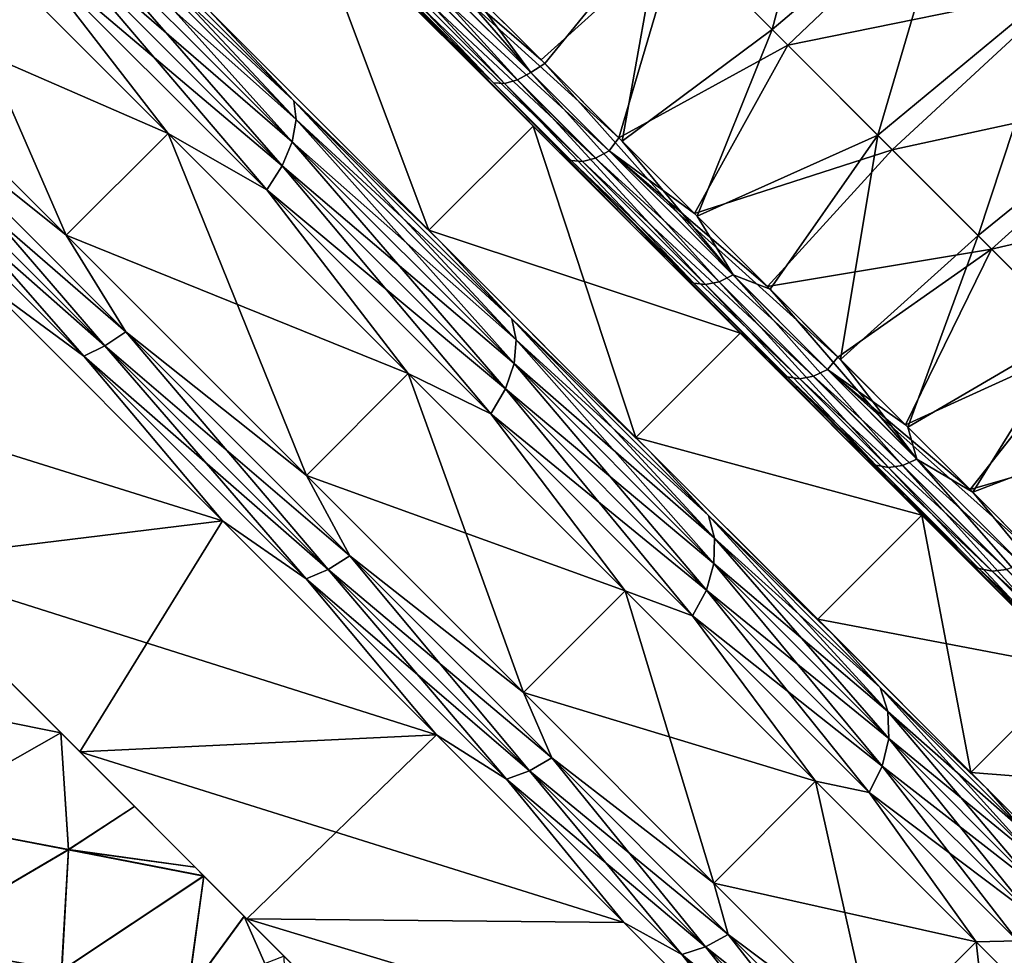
# Model space of a CAD drawing. Header units: metres. Extents: x -42 to 163, y -93 to 90.
# Tile 160 of 232: x 64 to 69.52, y 29.35 to 34.59. Entities that reach past the tile are written whole.
import ezdxf

# ---------------------------------------------------------------- set-up
doc = ezdxf.new("R2010")
doc.units = ezdxf.units.M
doc.layers.add('solid_500770_SW0001', color=7, linetype='CONTINUOUS')

msp = doc.modelspace()

# ---------------------------------------------------------------- linework, layer by layer
at = {"layer": 'solid_500770_SW0001'}
for points in [[(68.614403, 36.029613, 15.146747), (67.602768, 35.156364, 15.11035), (68.220688, 34.538479, 14.504115)], [(69.242043, 35.401936, 14.529377), (68.614403, 36.029613, 15.146747), (68.220688, 34.538479, 14.504115)], [(65.645744, 35.519493, 15.997984), (65.573669, 35.475311, 15.9596), (66.792267, 34.256687, 14.948969)], [(66.867271, 34.297932, 14.984926), (66.041527, 35.252556, 15.766614), (65.645744, 35.519493, 15.997984)], [(66.867271, 34.297932, 14.984926), (65.645744, 35.519493, 15.997984), (66.792267, 34.256687, 14.948969)], [(64.213707, 35.464191, -15.401724), (65.064232, 34.644993, -14.594728), (65.538261, 34.139641, -14.371924)], [(65.538261, 34.139641, 14.371924), (65.064232, 34.644993, 14.594728), (64.213707, 35.464191, 15.401724)], [(64.213707, 35.464191, 15.401724), (64.214973, 35.370975, 15.543705), (65.551735, 34.03421, 14.504412)], [(65.538261, 34.139641, 14.371924), (64.213707, 35.464191, 15.401724), (65.551735, 34.03421, 14.504412)], [(64.213707, 35.464191, -15.401724), (65.538261, 34.139641, -14.371924), (64.214973, 35.370975, -15.543705)], [(65.506447, 35.450832, 15.90079), (65.450233, 35.448292, 15.826936), (66.658722, 34.239799, 14.824701)], [(66.181816, 34.696121, 15.135969), (66.658722, 34.239799, 14.824701), (65.450233, 35.448292, 15.826936)], [(65.573669, 35.475311, 15.9596), (65.506447, 35.450832, 15.90079), (66.720566, 34.236702, 14.893881)], [(66.720566, 34.236702, 14.893881), (65.506447, 35.450832, 15.90079), (66.658722, 34.239799, 14.824701)], [(66.792267, 34.256687, 14.948969), (65.573669, 35.475311, 15.9596), (66.720566, 34.236702, 14.893881)], [(63.381405, 35.408577, 16.171125), (62.81081, 34.837982, 16.171125), (64.262817, 33.385975, 15.158476)], [(63.381405, 35.408577, -16.171125), (64.833412, 33.95657, -15.158476), (62.81081, 34.837982, -16.171125)], [(64.833412, 33.95657, 15.158476), (63.381405, 35.408577, 16.171125), (64.262817, 33.385975, 15.158476)], [(64.026672, 35.000298, 15.81776), (63.381405, 35.408577, 16.171125), (64.833412, 33.95657, 15.158476)], [(64.026672, 35.000298, -15.81776), (64.833412, 33.95657, -15.158476), (63.381405, 35.408577, -16.171125)], [(69.242043, 35.401936, 14.529377), (68.220688, 34.538479, 14.504115), (68.81234, 33.946884, 13.848582)], [(69.843369, 34.800541, 13.862885), (69.242043, 35.401936, 14.529377), (68.81234, 33.946884, 13.848582)], [(64.214973, 35.370975, 15.543705), (64.182381, 35.257263, 15.665597), (65.529625, 33.910019, 14.618154)], [(64.214973, 35.370975, -15.543705), (65.551735, 34.03421, -14.504412), (64.182381, 35.257263, -15.665597)], [(65.551735, 34.03421, 14.504412), (64.214973, 35.370975, 15.543705), (65.529625, 33.910019, 14.618154)], [(65.538261, 34.139641, -14.371924), (65.551735, 34.03421, -14.504412), (64.214973, 35.370975, -15.543705)], [(69.273994, 35.370026, -14.495615), (68.308006, 34.451187, -14.411943), (67.694641, 35.064518, -15.02434)], [(69.273994, 35.370026, -14.495615), (69.872604, 34.771347, -13.828878), (68.308006, 34.451187, -14.411943)], [(65.010643, 34.698578, 14.467003), (66.295334, 33.413891, 13.253073), (65.595078, 35.282864, 14.46695)], [(65.010643, 34.698578, -14.467003), (65.595078, 35.282864, -14.46695), (66.295334, 33.413891, -13.253073)], [(66.87973, 33.998207, -13.253027), (65.595078, 35.282864, -14.46695), (65.71286, 35.165077, -15.518497)], [(65.595078, 35.282864, 14.46695), (66.87973, 33.998207, 13.253027), (66.181816, 34.696121, 15.135969)], [(66.295334, 33.413891, 13.253073), (66.87973, 33.998207, 13.253027), (65.595078, 35.282864, 14.46695)], [(66.295334, 33.413891, -13.253073), (65.595078, 35.282864, -14.46695), (66.87973, 33.998207, -13.253027)], [(64.182381, 35.257263, 15.665597), (64.118149, 35.130825, 15.759075), (65.473434, 33.775543, 14.705382)], [(64.182381, 35.257263, -15.665597), (65.529625, 33.910019, -14.618154), (64.118149, 35.130825, -15.759075)], [(65.529625, 33.910019, 14.618154), (64.182381, 35.257263, 15.665597), (65.473434, 33.775543, 14.705382)], [(65.551735, 34.03421, -14.504412), (65.529625, 33.910019, -14.618154), (64.182381, 35.257263, -15.665597)], [(66.867271, 34.297932, 14.984926), (66.499687, 34.794388, 15.392001), (66.041527, 35.252556, 15.766614)], [(65.963005, 35.202309, -15.759431), (67.306839, 33.858292, -14.552487), (65.890182, 35.158848, -15.721607)], [(65.963005, 35.202309, -15.759431), (66.477509, 34.81657, -15.410723), (66.925125, 34.368866, -15.010075)], [(65.963005, 35.202309, -15.759431), (66.925125, 34.368866, -15.010075), (67.361519, 33.932289, -14.582675)], [(65.963005, 35.202309, -15.759431), (67.361519, 33.932289, -14.582675), (67.306839, 33.858292, -14.552487)], [(64.118149, 35.130825, 15.759075), (64.026672, 35.000298, 15.81776), (65.387001, 33.639965, 14.760142)], [(64.118149, 35.130825, -15.759075), (65.473434, 33.775543, -14.705382), (64.026672, 35.000298, -15.81776)], [(65.473434, 33.775543, 14.705382), (64.118149, 35.130825, 15.759075), (65.387001, 33.639965, 14.760142)], [(65.529625, 33.910019, -14.618154), (65.473434, 33.775543, -14.705382), (64.118149, 35.130825, -15.759075)], [(67.032463, 33.845474, -14.336332), (65.71286, 35.165077, -15.518497), (65.764175, 35.134388, -15.590927)], [(66.87973, 33.998207, -13.253027), (65.71286, 35.165077, -15.518497), (67.032463, 33.845474, -14.336332)], [(65.8218, 35.135498, -15.66365), (67.157555, 33.79969, -14.463996), (65.764175, 35.134388, -15.590927)], [(67.032463, 33.845474, -14.336332), (65.764175, 35.134388, -15.590927), (67.093796, 33.804768, -14.396865)], [(67.157555, 33.79969, -14.463996), (67.093796, 33.804768, -14.396865), (65.764175, 35.134388, -15.590927)], [(65.890182, 35.158848, -15.721607), (67.230827, 33.818089, -14.51753), (65.8218, 35.135498, -15.66365)], [(67.230827, 33.818089, -14.51753), (67.157555, 33.79969, -14.463996), (65.8218, 35.135498, -15.66365)], [(67.306839, 33.858292, -14.552487), (67.230827, 33.818089, -14.51753), (65.890182, 35.158848, -15.721607)], [(67.602768, 35.156364, 15.11035), (66.499687, 34.794388, 15.392001), (66.945808, 34.348171, 14.991261)], [(67.602768, 35.156364, 15.11035), (66.945808, 34.348171, 14.991261), (67.379692, 33.914108, 14.564481)], [(68.220688, 34.538479, 14.504115), (67.602768, 35.156364, 15.11035), (67.379692, 33.914108, 14.564481)], [(67.694641, 35.064518, -15.02434), (66.925125, 34.368866, -15.010075), (66.477509, 34.81657, -15.410723)], [(67.694641, 35.064518, -15.02434), (67.361519, 33.932289, -14.582675), (66.925125, 34.368866, -15.010075)], [(67.694641, 35.064518, -15.02434), (68.308006, 34.451187, -14.411943), (67.361519, 33.932289, -14.582675)], [(65.387001, 33.639965, 14.760142), (64.026672, 35.000298, 15.81776), (64.833412, 33.95657, 15.158476)], [(64.026672, 35.000298, -15.81776), (65.387001, 33.639965, -14.760142), (64.833412, 33.95657, -15.158476)], [(65.473434, 33.775543, -14.705382), (65.387001, 33.639965, -14.760142), (64.026672, 35.000298, -15.81776)], [(63.235477, 34.205959, 15.822482), (64.262817, 33.385975, 15.158476), (62.81081, 34.837982, 16.171125)], [(64.833412, 33.95657, -15.158476), (64.262817, 33.385975, -15.158476), (62.81081, 34.837982, -16.171125)], [(63.235477, 34.205959, -15.822482), (62.81081, 34.837982, -16.171125), (64.262817, 33.385975, -15.158476)], [(66.867271, 34.297932, 14.984926), (66.945808, 34.348171, 14.991261), (66.499687, 34.794388, 15.392001)], [(69.843369, 34.800541, 13.862885), (68.81234, 33.946884, 13.848582), (69.375557, 33.383755, 13.146783)], [(70.416222, 34.227592, 13.150278), (69.843369, 34.800541, 13.862885), (69.375557, 33.383755, 13.146783)], [(69.872604, 34.771347, -13.828878), (68.894386, 33.864864, -13.751788), (68.308006, 34.451187, -14.411943)], [(69.872604, 34.771347, -13.828878), (70.442055, 34.201797, -13.116883), (68.894386, 33.864864, -13.751788)], [(66.360512, 33.348709, 13.369524), (66.295334, 33.413891, 13.253073), (65.010643, 34.698578, 14.467003)], [(65.064232, 34.644993, 14.594728), (66.360512, 33.348709, 13.369524), (65.010643, 34.698578, 14.467003)], [(65.010643, 34.698578, -14.467003), (66.360512, 33.348709, -13.369524), (65.064232, 34.644993, -14.594728)], [(65.010643, 34.698578, -14.467003), (66.295334, 33.413891, -13.253073), (66.360512, 33.348709, -13.369524)], [(66.181816, 34.696121, 15.135969), (67.463966, 33.413975, 13.875025), (66.658722, 34.239799, 14.824701)], [(66.87973, 33.998207, 13.253027), (67.463966, 33.413975, 13.875025), (66.181816, 34.696121, 15.135969)], [(65.538261, 34.139641, -14.371924), (65.064232, 34.644993, -14.594728), (66.360512, 33.348709, -13.369524)], [(65.538261, 34.139641, 14.371924), (66.360512, 33.348709, 13.369524), (65.064232, 34.644993, 14.594728)], [(64.338387, 30.490959, -10.852366), (61.44104, 33.388309, -11.048751), (60.293217, 34.536133, -11.889894)], [(63.271107, 31.558243, -12.176023), (64.338387, 30.490959, -10.852366), (60.293217, 34.536133, -11.889894)], [(68.220688, 34.538479, 14.504115), (67.379692, 33.914108, 14.564481), (67.800957, 33.492584, 14.112205)], [(68.81234, 33.946884, 13.848582), (68.220688, 34.538479, 14.504115), (67.800957, 33.492584, 14.112205)], [(68.308006, 34.451187, -14.411943), (67.785194, 33.508343, -14.129847), (67.361519, 33.932289, -14.582675)], [(68.308006, 34.451187, -14.411943), (68.894386, 33.864864, -13.751788), (67.785194, 33.508343, -14.129847)], [(68.001251, 33.163429, 13.786369), (66.945808, 34.348171, 14.991261), (66.867271, 34.297932, 14.984926)], [(68.001251, 33.163429, 13.786369), (67.379692, 33.914108, 14.564481), (66.945808, 34.348171, 14.991261)], [(66.867271, 34.297932, 14.984926), (66.792267, 34.256687, 14.948969), (67.923607, 33.125019, 13.753245)], [(68.001251, 33.163429, 13.786369), (66.867271, 34.297932, 14.984926), (67.923607, 33.125019, 13.753245)], [(67.463966, 33.413975, 13.875025), (67.780846, 33.117634, 13.638962), (66.658722, 34.239799, 14.824701)], [(66.720566, 34.236702, 14.893881), (66.658722, 34.239799, 14.824701), (67.780846, 33.117634, 13.638962)], [(66.792267, 34.256687, 14.948969), (66.720566, 34.236702, 14.893881), (67.847832, 33.109276, 13.702567)], [(67.847832, 33.109276, 13.702567), (66.720566, 34.236702, 14.893881), (67.780846, 33.117634, 13.638962)], [(67.923607, 33.125019, 13.753245), (66.792267, 34.256687, 14.948969), (67.847832, 33.109276, 13.702567)], [(63.235477, 34.205959, 15.822482), (63.122158, 34.122421, 15.777728), (64.47905, 32.765533, 14.722788)], [(63.235477, 34.205959, -15.822482), (64.596214, 32.845222, -14.764548), (63.122158, 34.122421, -15.777728)], [(64.596214, 32.845222, 14.764548), (64.262817, 33.385975, 15.158476), (63.235477, 34.205959, 15.822482)], [(63.235477, 34.205959, -15.822482), (64.262817, 33.385975, -15.158476), (64.596214, 32.845222, -14.764548)], [(64.596214, 32.845222, 14.764548), (63.235477, 34.205959, 15.822482), (64.47905, 32.765533, 14.722788)], [(70.442055, 34.201797, -13.116883), (69.451454, 33.307892, -13.046482), (68.894386, 33.864864, -13.751788)], [(70.416222, 34.227592, 13.150278), (69.375557, 33.383755, 13.146783), (69.908157, 32.851269, 12.401749)], [(70.442055, 34.201797, -13.116883), (70.980354, 33.663372, -12.36237), (69.451454, 33.307892, -13.046482)], [(63.122158, 34.122421, 15.777728), (63.010201, 34.058403, 15.705692), (64.360893, 32.70771, 14.655568)], [(63.122158, 34.122421, -15.777728), (64.47905, 32.765533, -14.722788), (63.010201, 34.058403, -15.705692)], [(64.47905, 32.765533, 14.722788), (63.122158, 34.122421, 15.777728), (64.360893, 32.70771, 14.655568)], [(64.596214, 32.845222, -14.764548), (64.47905, 32.765533, -14.722788), (63.122158, 34.122421, -15.777728)], [(65.538261, 34.139641, -14.371924), (66.360512, 33.348709, -13.369524), (66.761101, 32.916798, -13.11547)], [(66.761101, 32.916798, 13.11547), (66.360512, 33.348709, 13.369524), (65.538261, 34.139641, 14.371924)], [(65.538261, 34.139641, 14.371924), (65.551735, 34.03421, 14.504412), (66.785851, 32.800095, 13.236375)], [(66.761101, 32.916798, 13.11547), (65.538261, 34.139641, 14.371924), (66.785851, 32.800095, 13.236375)], [(65.538261, 34.139641, -14.371924), (66.761101, 32.916798, -13.11547), (65.551735, 34.03421, -14.504412)], [(64.360893, 32.70771, 14.655568), (63.010201, 34.058403, 15.705692), (63.811123, 33.111855, 14.940989)], [(63.010201, 34.058403, -15.705692), (64.360893, 32.70771, -14.655568), (63.811123, 33.111855, -14.940989)], [(64.47905, 32.765533, -14.722788), (64.360893, 32.70771, -14.655568), (63.010201, 34.058403, -15.705692)], [(65.551735, 34.03421, 14.504412), (65.529625, 33.910019, 14.618154), (66.773415, 32.666225, 13.340173)], [(65.551735, 34.03421, -14.504412), (66.785851, 32.800095, -13.236375), (65.529625, 33.910019, -14.618154)], [(66.785851, 32.800095, 13.236375), (65.551735, 34.03421, 14.504412), (66.773415, 32.666225, 13.340173)], [(66.761101, 32.916798, -13.11547), (66.785851, 32.800095, -13.236375), (65.551735, 34.03421, -14.504412)], [(64.833412, 33.95657, 15.158476), (64.262817, 33.385975, 15.158476), (65.60894, 32.039852, 13.88646)], [(64.833412, 33.95657, -15.158476), (66.179535, 32.610447, -13.88646), (64.262817, 33.385975, -15.158476)], [(66.179535, 32.610447, 13.88646), (64.833412, 33.95657, 15.158476), (65.60894, 32.039852, 13.88646)], [(65.387001, 33.639965, 14.760142), (64.833412, 33.95657, 15.158476), (66.179535, 32.610447, 13.88646)], [(65.387001, 33.639965, -14.760142), (66.179535, 32.610447, -13.88646), (64.833412, 33.95657, -15.158476)], [(66.295334, 33.413891, 13.253073), (67.457108, 32.25211, 11.812219), (66.87973, 33.998207, 13.253027)], [(66.295334, 33.413891, -13.253073), (66.87973, 33.998207, -13.253027), (68.04142, 32.836521, -11.812291)], [(68.04142, 32.836521, -11.812291), (66.87973, 33.998207, -13.253027), (67.032463, 33.845474, -14.336332)], [(66.87973, 33.998207, 13.253027), (68.04142, 32.836521, 11.812291), (67.463966, 33.413975, 13.875025)], [(67.457108, 32.25211, 11.812219), (68.04142, 32.836521, 11.812291), (66.87973, 33.998207, 13.253027)], [(65.529625, 33.910019, 14.618154), (65.473434, 33.775543, 14.705382), (66.724648, 32.524326, 13.419776)], [(65.529625, 33.910019, -14.618154), (66.773415, 32.666225, -13.340173), (65.473434, 33.775543, -14.705382)], [(66.773415, 32.666225, 13.340173), (65.529625, 33.910019, 14.618154), (66.724648, 32.524326, 13.419776)], [(66.785851, 32.800095, -13.236375), (66.773415, 32.666225, -13.340173), (65.529625, 33.910019, -14.618154)], [(67.306839, 33.858292, -14.552487), (67.361519, 33.932289, -14.582675), (67.785194, 33.508343, -14.129847)], [(68.001251, 33.163429, 13.786369), (67.800957, 33.492584, 14.112205), (67.379692, 33.914108, 14.564481)], [(68.81234, 33.946884, 13.848582), (67.800957, 33.492584, 14.112205), (68.208977, 33.084213, 13.635177)], [(68.81234, 33.946884, 13.848582), (68.208977, 33.084213, 13.635177), (68.603111, 32.689632, 13.134089)], [(69.375557, 33.383755, 13.146783), (68.81234, 33.946884, 13.848582), (68.603111, 32.689632, 13.134089)], [(68.237167, 32.64077, -12.933311), (67.032463, 33.845474, -14.336332), (67.093796, 33.804768, -14.396865)], [(68.04142, 32.836521, -11.812291), (67.032463, 33.845474, -14.336332), (68.237167, 32.64077, -12.933311)], [(67.306839, 33.858292, -14.552487), (68.531464, 32.632881, -13.121459), (67.230827, 33.818089, -14.51753)], [(67.306839, 33.858292, -14.552487), (67.785194, 33.508343, -14.129847), (68.194733, 33.098442, -13.653021)], [(67.306839, 33.858292, -14.552487), (68.194733, 33.098442, -13.653021), (68.589371, 32.703373, -13.153003)], [(67.306839, 33.858292, -14.552487), (68.589371, 32.703373, -13.153003), (68.531464, 32.632881, -13.121459)], [(68.894386, 33.864864, -13.751788), (68.194733, 33.098442, -13.653021), (67.785194, 33.508343, -14.129847)], [(68.894386, 33.864864, -13.751788), (69.451454, 33.307892, -13.046482), (68.194733, 33.098442, -13.653021)], [(68.237167, 32.64077, -12.933311), (67.093796, 33.804768, -14.396865), (68.305763, 32.592747, -12.981128)], [(68.375008, 32.581997, -13.04159), (68.305763, 32.592747, -12.981128), (67.093796, 33.804768, -14.396865)], [(67.157555, 33.79969, -14.463996), (68.375008, 32.581997, -13.04159), (67.093796, 33.804768, -14.396865)], [(67.230827, 33.818089, -14.51753), (68.452629, 32.595787, -13.089866), (67.157555, 33.79969, -14.463996)], [(68.452629, 32.595787, -13.089866), (68.375008, 32.581997, -13.04159), (67.157555, 33.79969, -14.463996)], [(68.531464, 32.632881, -13.121459), (68.452629, 32.595787, -13.089866), (67.230827, 33.818089, -14.51753)], [(65.473434, 33.775543, 14.705382), (65.387001, 33.639965, 14.760142), (66.642876, 32.38409, 13.469748)], [(65.473434, 33.775543, -14.705382), (66.724648, 32.524326, -13.419776), (65.387001, 33.639965, -14.760142)], [(66.724648, 32.524326, 13.419776), (65.473434, 33.775543, 14.705382), (66.642876, 32.38409, 13.469748)], [(66.773415, 32.666225, -13.340173), (66.724648, 32.524326, -13.419776), (65.473434, 33.775543, -14.705382)], [(66.642876, 32.38409, 13.469748), (65.387001, 33.639965, 14.760142), (66.179535, 32.610447, 13.88646)], [(65.387001, 33.639965, -14.760142), (66.642876, 32.38409, -13.469748), (66.179535, 32.610447, -13.88646)], [(66.724648, 32.524326, -13.419776), (66.642876, 32.38409, -13.469748), (65.387001, 33.639965, -14.760142)], [(70.980354, 33.663372, -12.36237), (69.977203, 32.782261, -12.2988), (69.451454, 33.307892, -13.046482)], [(68.001251, 33.163429, 13.786369), (68.208977, 33.084213, 13.635177), (67.800957, 33.492584, 14.112205)], [(66.295334, 33.413891, -13.253073), (68.04142, 32.836521, -11.812291), (67.457108, 32.25211, -11.812219)], [(67.532654, 32.176571, 11.915398), (67.457108, 32.25211, 11.812219), (66.295334, 33.413891, 13.253073)], [(66.360512, 33.348709, 13.369524), (67.532654, 32.176571, 11.915398), (66.295334, 33.413891, 13.253073)], [(66.295334, 33.413891, -13.253073), (67.532654, 32.176571, -11.915398), (66.360512, 33.348709, -13.369524)], [(66.295334, 33.413891, -13.253073), (67.457108, 32.25211, -11.812219), (67.532654, 32.176571, -11.915398)], [(67.463966, 33.413975, 13.875025), (68.625671, 32.252266, 12.397794), (67.780846, 33.117634, 13.638962)], [(68.04142, 32.836521, 11.812291), (68.625671, 32.252266, 12.397794), (67.463966, 33.413975, 13.875025)], [(64.338387, 30.490959, 10.852366), (61.440926, 33.388424, 11.048852), (62.493568, 32.335777, 9.987507)], [(63.271107, 31.558243, 12.176023), (61.440926, 33.388424, 11.048852), (64.338387, 30.490959, 10.852366)], [(64.338387, 30.490959, -10.852366), (62.493675, 32.335674, -9.987383), (61.44104, 33.388309, -11.048751)], [(64.596214, 32.845222, 14.764548), (65.60894, 32.039852, 13.88646), (64.262817, 33.385975, 15.158476)], [(66.179535, 32.610447, -13.88646), (65.60894, 32.039852, -13.88646), (64.262817, 33.385975, -15.158476)], [(64.596214, 32.845222, -14.764548), (64.262817, 33.385975, -15.158476), (65.60894, 32.039852, -13.88646)], [(66.761101, 32.916798, -13.11547), (66.360512, 33.348709, -13.369524), (67.532654, 32.176571, -11.915398)], [(66.761101, 32.916798, 13.11547), (67.532654, 32.176571, 11.915398), (66.360512, 33.348709, 13.369524)], [(69.375557, 33.383755, 13.146783), (68.603111, 32.689632, 13.134089), (68.9823, 32.309917, 12.610151)], [(69.908157, 32.851269, 12.401749), (69.375557, 33.383755, 13.146783), (68.9823, 32.309917, 12.610151)], [(69.451454, 33.307892, -13.046482), (68.589371, 32.703373, -13.153003), (68.194733, 33.098442, -13.653021)], [(69.451454, 33.307892, -13.046482), (68.968422, 32.323807, -12.630576), (68.589371, 32.703373, -13.153003)], [(69.451454, 33.307892, -13.046482), (69.977203, 32.782261, -12.2988), (68.968422, 32.323807, -12.630576)], [(68.001251, 33.163429, 13.786369), (67.923607, 33.125019, 13.753245), (68.952217, 32.095776, 12.38971)], [(69.032211, 32.131481, 12.419619), (68.208977, 33.084213, 13.635177), (68.001251, 33.163429, 13.786369)], [(69.032211, 32.131481, 12.419619), (68.001251, 33.163429, 13.786369), (68.952217, 32.095776, 12.38971)], [(63.811123, 33.111855, -14.940989), (65.137932, 31.785046, -13.687224), (62.090904, 32.738445, -13.291253)], [(65.137932, 31.785046, 13.687224), (63.811123, 33.111855, 14.940989), (63.271107, 31.558243, 12.176023)], [(64.360893, 32.70771, 14.655568), (63.811123, 33.111855, 14.940989), (65.137932, 31.785046, 13.687224)], [(64.360893, 32.70771, -14.655568), (65.137932, 31.785046, -13.687224), (63.811123, 33.111855, -14.940989)], [(68.625671, 32.252266, 12.397794), (68.80127, 32.097122, 12.286845), (67.780846, 33.117634, 13.638962)], [(67.847832, 33.109276, 13.702567), (67.780846, 33.117634, 13.638962), (68.80127, 32.097122, 12.286845)], [(67.923607, 33.125019, 13.753245), (67.847832, 33.109276, 13.702567), (68.872833, 32.083961, 12.344069)], [(68.872833, 32.083961, 12.344069), (67.847832, 33.109276, 13.702567), (68.80127, 32.097122, 12.286845)], [(68.952217, 32.095776, 12.38971), (67.923607, 33.125019, 13.753245), (68.872833, 32.083961, 12.344069)], [(69.032211, 32.131481, 12.419619), (68.603111, 32.689632, 13.134089), (68.208977, 33.084213, 13.635177)], [(66.761101, 32.916798, -13.11547), (67.532654, 32.176571, -11.915398), (67.862953, 31.814951, -11.652178)], [(67.862953, 31.814951, 11.652178), (67.532654, 32.176571, 11.915398), (66.761101, 32.916798, 13.11547)], [(66.761101, 32.916798, 13.11547), (66.785851, 32.800095, 13.236375), (67.897858, 31.688091, 11.759593)], [(67.862953, 31.814951, 11.652178), (66.761101, 32.916798, 13.11547), (67.897858, 31.688091, 11.759593)], [(66.761101, 32.916798, -13.11547), (67.862953, 31.814951, -11.652178), (66.785851, 32.800095, -13.236375)], [(69.908157, 32.851269, 12.401749), (68.9823, 32.309917, 12.610151), (69.345543, 31.946056, 12.064533)], [(70.40802, 32.351559, 11.616529), (69.908157, 32.851269, 12.401749), (69.345543, 31.946056, 12.064533)], [(64.596214, 32.845222, 14.764548), (64.47905, 32.765533, 14.722788), (65.731743, 31.512836, 13.43566)], [(64.596214, 32.845222, -14.764548), (65.852463, 31.588972, -13.47377), (64.47905, 32.765533, -14.722788)], [(65.852463, 31.588972, 13.47377), (65.60894, 32.039852, 13.88646), (64.596214, 32.845222, 14.764548)], [(64.596214, 32.845222, -14.764548), (65.60894, 32.039852, -13.88646), (65.852463, 31.588972, -13.47377)], [(65.852463, 31.588972, 13.47377), (64.596214, 32.845222, 14.764548), (65.731743, 31.512836, 13.43566)], [(66.785851, 32.800095, 13.236375), (66.773415, 32.666225, 13.340173), (67.894142, 31.5455, 11.85181)], [(66.785851, 32.800095, -13.236375), (67.897858, 31.688091, -11.759593), (66.773415, 32.666225, -13.340173)], [(67.897858, 31.688091, 11.759593), (66.785851, 32.800095, 13.236375), (67.894142, 31.5455, 11.85181)], [(67.862953, 31.814951, -11.652178), (67.897858, 31.688091, -11.759593), (66.785851, 32.800095, -13.236375)], [(67.457108, 32.25211, 11.812219), (69.060272, 31.817665, 10.169279), (68.04142, 32.836521, 11.812291)], [(67.457108, 32.25211, -11.812219), (68.04142, 32.836521, -11.812291), (69.060272, 31.817665, -10.169279)], [(69.060272, 31.817665, -10.169279), (68.04142, 32.836521, -11.812291), (68.237167, 32.64077, -12.933311)], [(68.04142, 32.836521, 11.812291), (69.060272, 31.817665, 10.169279), (68.625671, 32.252266, 12.397794)], [(64.47905, 32.765533, 14.722788), (64.360893, 32.70771, 14.655568), (65.607872, 31.460733, 13.374317)], [(64.47905, 32.765533, -14.722788), (65.731743, 31.512836, -13.43566), (64.360893, 32.70771, -14.655568)], [(65.731743, 31.512836, 13.43566), (64.47905, 32.765533, 14.722788), (65.607872, 31.460733, 13.374317)], [(65.852463, 31.588972, -13.47377), (65.731743, 31.512836, -13.43566), (64.47905, 32.765533, -14.722788)], [(69.977203, 32.782261, -12.2988), (69.331619, 31.960012, -12.086346), (68.968422, 32.323807, -12.630576)], [(69.977203, 32.782261, -12.2988), (70.470299, 32.28931, -11.511815), (69.331619, 31.960012, -12.086346)], [(65.137932, 31.785046, -13.687224), (63.271107, 31.558243, -12.176023), (62.090904, 32.738445, -13.291253)], [(65.607872, 31.460733, 13.374317), (64.360893, 32.70771, 14.655568), (65.137932, 31.785046, 13.687224)], [(64.360893, 32.70771, -14.655568), (65.607872, 31.460733, -13.374317), (65.137932, 31.785046, -13.687224)], [(65.731743, 31.512836, -13.43566), (65.607872, 31.460733, -13.374317), (64.360893, 32.70771, -14.655568)], [(68.531464, 32.632881, -13.121459), (68.589371, 32.703373, -13.153003), (68.968422, 32.323807, -12.630576)], [(69.032211, 32.131481, 12.419619), (68.9823, 32.309917, 12.610151), (68.603111, 32.689632, 13.134089)], [(66.773415, 32.666225, 13.340173), (66.724648, 32.524326, 13.419776), (67.852066, 31.396915, 11.922532)], [(66.773415, 32.666225, -13.340173), (67.894142, 31.5455, -11.85181), (66.724648, 32.524326, -13.419776)], [(67.894142, 31.5455, 11.85181), (66.773415, 32.666225, 13.340173), (67.852066, 31.396915, 11.922532)], [(67.897858, 31.688091, -11.759593), (67.894142, 31.5455, -11.85181), (66.773415, 32.666225, -13.340173)], [(69.308006, 31.569931, -11.331347), (68.237167, 32.64077, -12.933311), (68.305763, 32.592747, -12.981128)], [(69.060272, 31.817665, -10.169279), (68.237167, 32.64077, -12.933311), (69.308006, 31.569931, -11.331347)], [(68.531464, 32.632881, -13.121459), (69.616905, 31.546089, -11.491124), (68.452629, 32.595787, -13.089866)], [(68.531464, 32.632881, -13.121459), (68.968422, 32.323807, -12.630576), (69.331619, 31.960012, -12.086346)], [(68.531464, 32.632881, -13.121459), (69.331619, 31.960012, -12.086346), (69.678459, 31.612482, -11.521238)], [(68.531464, 32.632881, -13.121459), (69.678459, 31.612482, -11.521238), (69.616905, 31.546089, -11.491124)], [(66.179535, 32.610447, 13.88646), (65.60894, 32.039852, 13.88646), (66.826149, 30.822645, 12.376843)], [(66.179535, 32.610447, -13.88646), (67.396744, 31.393242, -12.376843), (65.60894, 32.039852, -13.88646)], [(67.396744, 31.393242, 12.376843), (66.179535, 32.610447, 13.88646), (66.826149, 30.822645, 12.376843)], [(66.642876, 32.38409, 13.469748), (66.179535, 32.610447, 13.88646), (67.396744, 31.393242, 12.376843)], [(66.642876, 32.38409, -13.469748), (67.396744, 31.393242, -12.376843), (66.179535, 32.610447, -13.88646)], [(69.308006, 31.569931, -11.331347), (68.305763, 32.592747, -12.981128), (69.380295, 31.518112, -11.368226)], [(69.454269, 31.502316, -11.421074), (69.380295, 31.518112, -11.368226), (68.305763, 32.592747, -12.981128)], [(68.375008, 32.581997, -13.04159), (69.454269, 31.502316, -11.421074), (68.305763, 32.592747, -12.981128)], [(68.452629, 32.595787, -13.089866), (69.535645, 31.511917, -11.463353), (68.375008, 32.581997, -13.04159)], [(69.535645, 31.511917, -11.463353), (69.454269, 31.502316, -11.421074), (68.375008, 32.581997, -13.04159)], [(69.616905, 31.546089, -11.491124), (69.535645, 31.511917, -11.463353), (68.452629, 32.595787, -13.089866)], [(66.724648, 32.524326, 13.419776), (66.642876, 32.38409, 13.469748), (67.77449, 31.25248, 11.966929)], [(66.724648, 32.524326, -13.419776), (67.852066, 31.396915, -11.922532), (66.642876, 32.38409, -13.469748)], [(67.852066, 31.396915, 11.922532), (66.724648, 32.524326, 13.419776), (67.77449, 31.25248, 11.966929)], [(67.894142, 31.5455, -11.85181), (67.852066, 31.396915, -11.922532), (66.724648, 32.524326, -13.419776)], [(67.77449, 31.25248, 11.966929), (66.642876, 32.38409, 13.469748), (67.396744, 31.393242, 12.376843)], [(66.642876, 32.38409, -13.469748), (67.77449, 31.25248, -11.966929), (67.396744, 31.393242, -12.376843)], [(67.852066, 31.396915, -11.922532), (67.77449, 31.25248, -11.966929), (66.642876, 32.38409, -13.469748)], [(65.274437, 29.554913, 9.342899), (62.493568, 32.335777, 9.987507), (63.430058, 31.39929, 8.72706)], [(64.338387, 30.490959, 10.852366), (62.493568, 32.335777, 9.987507), (65.274437, 29.554913, 9.342899)], [(65.274437, 29.554913, -9.342899), (63.430153, 31.399197, -8.726917), (62.493675, 32.335674, -9.987383)], [(64.338387, 30.490959, -10.852366), (65.274437, 29.554913, -9.342899), (62.493675, 32.335674, -9.987383)], [(69.032211, 32.131481, 12.419619), (69.345543, 31.946056, 12.064533), (68.9823, 32.309917, 12.610151)], [(70.40802, 32.351559, 11.616529), (69.345543, 31.946056, 12.064533), (69.69175, 31.599152, 11.498814)], [(67.457108, 32.25211, 11.812219), (68.475952, 31.233273, 10.169213), (69.060272, 31.817665, 10.169279)], [(67.457108, 32.25211, -11.812219), (69.060272, 31.817665, -10.169279), (68.475952, 31.233273, -10.169213)], [(68.560524, 31.148701, 10.257285), (68.475952, 31.233273, 10.169213), (67.457108, 32.25211, 11.812219)], [(67.532654, 32.176571, 11.915398), (68.560524, 31.148701, 10.257285), (67.457108, 32.25211, 11.812219)], [(67.457108, 32.25211, -11.812219), (68.560524, 31.148701, -10.257285), (67.532654, 32.176571, -11.915398)], [(67.457108, 32.25211, -11.812219), (68.475952, 31.233273, -10.169213), (68.560524, 31.148701, -10.257285)], [(68.625671, 32.252266, 12.397794), (69.645218, 31.232723, 10.732841), (68.80127, 32.097122, 12.286845)], [(69.060272, 31.817665, 10.169279), (69.645218, 31.232723, 10.732841), (68.625671, 32.252266, 12.397794)], [(70.470299, 32.28931, -11.511815), (69.678459, 31.612482, -11.521238), (69.331619, 31.960012, -12.086346)], [(67.862953, 31.814951, -11.652178), (67.532654, 32.176571, -11.915398), (68.560524, 31.148701, -10.257285)], [(67.862953, 31.814951, 11.652178), (68.560524, 31.148701, 10.257285), (67.532654, 32.176571, 11.915398)], [(68.872833, 32.083961, 12.344069), (68.80127, 32.097122, 12.286845), (69.706955, 31.191319, 10.787403)], [(69.645218, 31.232723, 10.732841), (69.706955, 31.191319, 10.787403), (68.80127, 32.097122, 12.286845)], [(68.952217, 32.095776, 12.38971), (68.872833, 32.083961, 12.344069), (69.782471, 31.173882, 10.83754)], [(69.782471, 31.173882, 10.83754), (68.872833, 32.083961, 12.344069), (69.706955, 31.191319, 10.787403)], [(69.032211, 32.131481, 12.419619), (68.952217, 32.095776, 12.38971), (69.86496, 31.182123, 10.87759)], [(69.86496, 31.182123, 10.87759), (68.952217, 32.095776, 12.38971), (69.782471, 31.173882, 10.83754)], [(69.946968, 31.215292, 10.903933), (69.345543, 31.946056, 12.064533), (69.032211, 32.131481, 12.419619)], [(69.946968, 31.215292, 10.903933), (69.032211, 32.131481, 12.419619), (69.86496, 31.182123, 10.87759)], [(65.852463, 31.588972, 13.47377), (66.826149, 30.822645, 12.376843), (65.60894, 32.039852, 13.88646)], [(67.396744, 31.393242, -12.376843), (66.826149, 30.822645, -12.376843), (65.60894, 32.039852, -13.88646)], [(65.852463, 31.588972, -13.47377), (65.60894, 32.039852, -13.88646), (66.826149, 30.822645, -12.376843)], [(69.946968, 31.215292, 10.903933), (69.69175, 31.599152, 11.498814), (69.345543, 31.946056, 12.064533)], [(67.862953, 31.814951, -11.652178), (68.560524, 31.148701, -10.257285), (68.826424, 30.851475, -10.005123)], [(68.826424, 30.851475, 10.005123), (68.560524, 31.148701, 10.257285), (67.862953, 31.814951, 11.652178)], [(67.862953, 31.814951, 11.652178), (67.897858, 31.688091, 11.759593), (68.870216, 30.715733, 10.097356)], [(68.826424, 30.851475, 10.005123), (67.862953, 31.814951, 11.652178), (68.870216, 30.715733, 10.097356)], [(67.862953, 31.814951, -11.652178), (68.826424, 30.851475, -10.005123), (67.897858, 31.688091, -11.759593)], [(68.475952, 31.233273, 10.169213), (69.334328, 30.374895, 8.352391), (69.060272, 31.817665, 10.169279)], [(68.475952, 31.233273, -10.169213), (69.060272, 31.817665, -10.169279), (69.918694, 30.959249, -8.352382)], [(69.060272, 31.817665, -10.169279), (69.308006, 31.569931, -11.331347), (69.788948, 31.088991, -10.461178)], [(69.918694, 30.959249, -8.352382), (69.060272, 31.817665, -10.169279), (69.788948, 31.088991, -10.461178)], [(69.060272, 31.817665, 10.169279), (69.918694, 30.959249, 8.352382), (69.645218, 31.232723, 10.732841)], [(69.334328, 30.374895, 8.352391), (69.918694, 30.959249, 8.352382), (69.060272, 31.817665, 10.169279)], [(65.137932, 31.785046, 13.687224), (63.271107, 31.558243, 12.176023), (64.338387, 30.490959, 10.852366)], [(65.137932, 31.785046, -13.687224), (66.337669, 30.585304, -12.199267), (63.271107, 31.558243, -12.176023)], [(66.337669, 30.585304, 12.199267), (65.137932, 31.785046, 13.687224), (64.338387, 30.490959, 10.852366)], [(65.607872, 31.460733, 13.374317), (65.137932, 31.785046, 13.687224), (66.337669, 30.585304, 12.199267)], [(65.607872, 31.460733, -13.374317), (66.337669, 30.585304, -12.199267), (65.137932, 31.785046, -13.687224)], [(67.897858, 31.688091, 11.759593), (67.894142, 31.5455, 11.85181), (68.87413, 30.565517, 10.176538)], [(67.897858, 31.688091, -11.759593), (68.870216, 30.715733, -10.097356), (67.894142, 31.5455, -11.85181)], [(68.870216, 30.715733, 10.097356), (67.897858, 31.688091, 11.759593), (68.87413, 30.565517, 10.176538)], [(68.826424, 30.851475, -10.005123), (68.870216, 30.715733, -10.097356), (67.897858, 31.688091, -11.759593)], [(65.852463, 31.588972, 13.47377), (65.731743, 31.512836, 13.43566), (66.860489, 30.38409, 11.936644)], [(65.852463, 31.588972, -13.47377), (66.984413, 30.457022, -11.970502), (65.731743, 31.512836, -13.43566)], [(66.984413, 30.457022, 11.970502), (66.826149, 30.822645, 12.376843), (65.852463, 31.588972, 13.47377)], [(65.852463, 31.588972, -13.47377), (66.826149, 30.822645, -12.376843), (66.984413, 30.457022, -11.970502)], [(66.984413, 30.457022, 11.970502), (65.852463, 31.588972, 13.47377), (66.860489, 30.38409, 11.936644)], [(66.337669, 30.585304, -12.199267), (64.338387, 30.490959, -10.852366), (63.271107, 31.558243, -12.176023)], [(67.894142, 31.5455, 11.85181), (67.852066, 31.396915, 11.922532), (68.837891, 30.411083, 10.237263)], [(67.894142, 31.5455, -11.85181), (68.87413, 30.565517, -10.176538), (67.852066, 31.396915, -11.922532)], [(68.87413, 30.565517, 10.176538), (67.894142, 31.5455, 11.85181), (68.837891, 30.411083, 10.237263)], [(68.870216, 30.715733, -10.097356), (68.87413, 30.565517, -10.176538), (67.894142, 31.5455, -11.85181)], [(69.788948, 31.088991, -10.461178), (69.308006, 31.569931, -11.331347), (69.380295, 31.518112, -11.368226)], [(65.731743, 31.512836, 13.43566), (65.607872, 31.460733, 13.374317), (66.731461, 30.337139, 11.882145)], [(65.731743, 31.512836, -13.43566), (66.860489, 30.38409, -11.936644), (65.607872, 31.460733, -13.374317)], [(66.860489, 30.38409, 11.936644), (65.731743, 31.512836, 13.43566), (66.731461, 30.337139, 11.882145)], [(66.984413, 30.457022, -11.970502), (66.860489, 30.38409, -11.936644), (65.731743, 31.512836, -13.43566)], [(69.788948, 31.088991, -10.461178), (69.380295, 31.518112, -11.368226), (70.301315, 30.596945, -9.585138)], [(70.379189, 30.576813, -9.629585), (70.301315, 30.596945, -9.585138), (69.380295, 31.518112, -11.368226)], [(69.454269, 31.502316, -11.421074), (70.379189, 30.576813, -9.629585), (69.380295, 31.518112, -11.368226)], [(69.535645, 31.511917, -11.463353), (70.463638, 30.582722, -9.665234), (69.454269, 31.502316, -11.421074)], [(70.463638, 30.582722, -9.665234), (70.379189, 30.576813, -9.629585), (69.454269, 31.502316, -11.421074)], [(66.731461, 30.337139, 11.882145), (65.607872, 31.460733, 13.374317), (66.337669, 30.585304, 12.199267)], [(65.607872, 31.460733, -13.374317), (66.731461, 30.337139, -11.882145), (66.337669, 30.585304, -12.199267)], [(66.860489, 30.38409, -11.936644), (66.731461, 30.337139, -11.882145), (65.607872, 31.460733, -13.374317)], [(63.189079, 30.807196, 8.446842), (64.231888, 30.597458, 7.292281), (63.430058, 31.39929, 8.72706)], [(63.189137, 30.806976, -8.446615), (63.430153, 31.399197, -8.726917), (64.231964, 30.597383, -7.292127)], [(66.06311, 28.766239, 7.673622), (63.430058, 31.39929, 8.72706), (64.231888, 30.597458, 7.292281)], [(65.274437, 29.554913, 9.342899), (63.430058, 31.39929, 8.72706), (66.06311, 28.766239, 7.673622)], [(66.06311, 28.766239, -7.673622), (64.231964, 30.597383, -7.292127), (63.430153, 31.399197, -8.726917)], [(65.274437, 29.554913, -9.342899), (66.06311, 28.766239, -7.673622), (63.430153, 31.399197, -8.726917)], [(67.396744, 31.393242, 12.376843), (66.826149, 30.822645, 12.376843), (67.893608, 29.755186, 10.655456)], [(67.396744, 31.393242, -12.376843), (68.464203, 30.325781, -10.655456), (66.826149, 30.822645, -12.376843)], [(68.464203, 30.325781, 10.655456), (67.396744, 31.393242, 12.376843), (67.893608, 29.755186, 10.655456)], [(67.77449, 31.25248, 11.966929), (67.396744, 31.393242, 12.376843), (68.464203, 30.325781, 10.655456)], [(67.77449, 31.25248, -11.966929), (68.464203, 30.325781, -10.655456), (67.396744, 31.393242, -12.376843)], [(67.852066, 31.396915, 11.922532), (67.77449, 31.25248, 11.966929), (68.763992, 30.262978, 10.275384)], [(67.852066, 31.396915, -11.922532), (68.837891, 30.411083, -10.237263), (67.77449, 31.25248, -11.966929)], [(68.837891, 30.411083, 10.237263), (67.852066, 31.396915, 11.922532), (68.763992, 30.262978, 10.275384)], [(68.87413, 30.565517, -10.176538), (68.837891, 30.411083, -10.237263), (67.852066, 31.396915, -11.922532)], [(68.763992, 30.262978, 10.275384), (67.77449, 31.25248, 11.966929), (68.464203, 30.325781, 10.655456)], [(67.77449, 31.25248, -11.966929), (68.763992, 30.262978, -10.275384), (68.464203, 30.325781, -10.655456)], [(68.837891, 30.411083, -10.237263), (68.763992, 30.262978, -10.275384), (67.77449, 31.25248, -11.966929)], [(68.475952, 31.233273, -10.169213), (69.918694, 30.959249, -8.352382), (69.334328, 30.374895, -8.352391)], [(69.42646, 30.282764, 8.423727), (69.334328, 30.374895, 8.352391), (68.475952, 31.233273, 10.169213)], [(68.560524, 31.148701, 10.257285), (69.42646, 30.282764, 8.423727), (68.475952, 31.233273, 10.169213)], [(68.475952, 31.233273, -10.169213), (69.42646, 30.282764, -8.423727), (68.560524, 31.148701, -10.257285)], [(68.475952, 31.233273, -10.169213), (69.334328, 30.374895, -8.352391), (69.42646, 30.282764, -8.423727)], [(68.826424, 30.851475, -10.005123), (68.560524, 31.148701, -10.257285), (69.42646, 30.282764, -8.423727)], [(68.826424, 30.851475, 10.005123), (69.42646, 30.282764, 8.423727), (68.560524, 31.148701, 10.257285)], [(69.334328, 30.374895, 8.352391), (70.017654, 29.691565, 6.392773), (69.918694, 30.959249, 8.352382)], [(69.334328, 30.374895, -8.352391), (69.918694, 30.959249, -8.352382), (70.60202, 30.275917, -6.392742)], [(63.380173, 30.112291, 7.772639), (64.231888, 30.597458, 7.292281), (63.189079, 30.807196, 8.446842)], [(63.379158, 30.112965, -7.77408), (63.189137, 30.806976, -8.446615), (64.231964, 30.597383, -7.292127)], [(66.984413, 30.457022, 11.970502), (67.893608, 29.755186, 10.655456), (66.826149, 30.822645, 12.376843)], [(68.464203, 30.325781, -10.655456), (67.893608, 29.755186, -10.655456), (66.826149, 30.822645, -12.376843)], [(66.984413, 30.457022, -11.970502), (66.826149, 30.822645, -12.376843), (67.893608, 29.755186, -10.655456)], [(68.826424, 30.851475, -10.005123), (69.42646, 30.282764, -8.423727), (69.636337, 30.041563, -8.200282)], [(69.636337, 30.041563, 8.200282), (69.42646, 30.282764, 8.423727), (68.826424, 30.851475, 10.005123)], [(68.826424, 30.851475, 10.005123), (68.870216, 30.715733, 10.097356), (69.687592, 29.898355, 8.275876)], [(69.636337, 30.041563, 8.200282), (68.826424, 30.851475, 10.005123), (69.687592, 29.898355, 8.275876)], [(68.826424, 30.851475, -10.005123), (69.636337, 30.041563, -8.200282), (68.870216, 30.715733, -10.097356)], [(68.870216, 30.715733, 10.097356), (68.87413, 30.565517, 10.176538), (69.697914, 29.74173, 8.340775)], [(69.687592, 29.898355, 8.275876), (68.870216, 30.715733, 10.097356), (69.697914, 29.74173, 8.340775)], [(68.870216, 30.715733, -10.097356), (69.687592, 29.898355, -8.275876), (68.87413, 30.565517, -10.176538)], [(69.636337, 30.041563, -8.200282), (69.687592, 29.898355, -8.275876), (68.870216, 30.715733, -10.097356)], [(63.379158, 30.112965, -7.77408), (64.231964, 30.597383, -7.292127), (64.274277, 29.942327, -6.642403)], [(63.380173, 30.112291, 7.772639), (64.275101, 29.941698, 6.640861), (64.231888, 30.597458, 7.292281)], [(64.275101, 29.941698, 6.640861), (64.645401, 30.18395, 6.386109), (64.231888, 30.597458, 7.292281)], [(66.06311, 28.766239, 7.673622), (64.231888, 30.597458, 7.292281), (64.645401, 30.18395, 6.386109)], [(64.645409, 30.183937, -6.386082), (64.274277, 29.942327, -6.642403), (64.231964, 30.597383, -7.292127)], [(66.690903, 28.138445, -5.873243), (64.645409, 30.183937, -6.386082), (64.231964, 30.597383, -7.292127)], [(66.06311, 28.766239, -7.673622), (66.690903, 28.138445, -5.873243), (64.231964, 30.597383, -7.292127)], [(66.337669, 30.585304, 12.199267), (64.338387, 30.490959, 10.852366), (65.274437, 29.554913, 9.342899)], [(66.337669, 30.585304, -12.199267), (67.389816, 29.533159, -10.502577), (64.338387, 30.490959, -10.852366)], [(67.389816, 29.533159, 10.502577), (66.337669, 30.585304, 12.199267), (65.274437, 29.554913, 9.342899)], [(66.731461, 30.337139, 11.882145), (66.337669, 30.585304, 12.199267), (67.389816, 29.533159, 10.502577)], [(66.731461, 30.337139, -11.882145), (67.389816, 29.533159, -10.502577), (66.337669, 30.585304, -12.199267)], [(68.87413, 30.565517, 10.176538), (68.837891, 30.411083, 10.237263), (69.666595, 29.58238, 8.390546)], [(68.87413, 30.565517, -10.176538), (69.697914, 29.74173, -8.340775), (68.837891, 30.411083, -10.237263)], [(69.697914, 29.74173, 8.340775), (68.87413, 30.565517, 10.176538), (69.666595, 29.58238, 8.390546)], [(69.687592, 29.898355, -8.275876), (69.697914, 29.74173, -8.340775), (68.87413, 30.565517, -10.176538)], [(67.389816, 29.533159, -10.502577), (65.274437, 29.554913, -9.342899), (64.338387, 30.490959, -10.852366)], [(66.984413, 30.457022, 11.970502), (66.860489, 30.38409, 11.936644), (67.847488, 29.397091, 10.24938)], [(66.984413, 30.457022, -11.970502), (67.974213, 29.467224, -10.278452), (66.860489, 30.38409, -11.936644)], [(67.974213, 29.467224, 10.278452), (67.893608, 29.755186, 10.655456), (66.984413, 30.457022, 11.970502)], [(66.984413, 30.457022, -11.970502), (67.893608, 29.755186, -10.655456), (67.974213, 29.467224, -10.278452)], [(67.974213, 29.467224, 10.278452), (66.984413, 30.457022, 11.970502), (67.847488, 29.397091, 10.24938)], [(66.860489, 30.38409, 11.936644), (66.731461, 30.337139, 11.882145), (67.713959, 29.354647, 10.202584)], [(66.860489, 30.38409, -11.936644), (67.847488, 29.397091, -10.24938), (66.731461, 30.337139, -11.882145)], [(67.847488, 29.397091, 10.24938), (66.860489, 30.38409, 11.936644), (67.713959, 29.354647, 10.202584)], [(67.974213, 29.467224, -10.278452), (67.847488, 29.397091, -10.24938), (66.860489, 30.38409, -11.936644)], [(68.837891, 30.411083, 10.237263), (68.763992, 30.262978, 10.275384), (69.595779, 29.431189, 8.42179)], [(68.837891, 30.411083, -10.237263), (69.666595, 29.58238, -8.390546), (68.763992, 30.262978, -10.275384)], [(69.666595, 29.58238, 8.390546), (68.837891, 30.411083, 10.237263), (69.595779, 29.431189, 8.42179)], [(69.697914, 29.74173, -8.340775), (69.666595, 29.58238, -8.390546), (68.837891, 30.411083, -10.237263)], [(69.334328, 30.374895, -8.352391), (70.60202, 30.275917, -6.392742), (70.017654, 29.691565, -6.392773)], [(70.115753, 29.593468, 6.445892), (70.017654, 29.691565, 6.392773), (69.334328, 30.374895, 8.352391)], [(69.42646, 30.282764, 8.423727), (70.115753, 29.593468, 6.445892), (69.334328, 30.374895, 8.352391)], [(69.334328, 30.374895, -8.352391), (70.115753, 29.593468, -6.445892), (69.42646, 30.282764, -8.423727)], [(69.334328, 30.374895, -8.352391), (70.017654, 29.691565, -6.392773), (70.115753, 29.593468, -6.445892)], [(67.713959, 29.354647, 10.202584), (66.731461, 30.337139, 11.882145), (67.389816, 29.533159, 10.502577)], [(66.731461, 30.337139, -11.882145), (67.713959, 29.354647, -10.202584), (67.389816, 29.533159, -10.502577)], [(67.847488, 29.397091, -10.24938), (67.713959, 29.354647, -10.202584), (66.731461, 30.337139, -11.882145)], [(68.464203, 30.325781, 10.655456), (67.893608, 29.755186, 10.655456), (68.79306, 28.855736, 8.75175)], [(68.464203, 30.325781, -10.655456), (69.363655, 29.426331, -8.75175), (67.893608, 29.755186, -10.655456)], [(69.363655, 29.426331, 8.75175), (68.464203, 30.325781, 10.655456), (68.79306, 28.855736, 8.75175)], [(68.763992, 30.262978, 10.275384), (68.464203, 30.325781, 10.655456), (69.363655, 29.426331, 8.75175)], [(68.763992, 30.262978, -10.275384), (69.363655, 29.426331, -8.75175), (68.464203, 30.325781, -10.655456)], [(69.595779, 29.431189, 8.42179), (68.763992, 30.262978, 10.275384), (69.363655, 29.426331, 8.75175)], [(68.763992, 30.262978, -10.275384), (69.595779, 29.431189, -8.42179), (69.363655, 29.426331, -8.75175)], [(69.666595, 29.58238, -8.390546), (69.595779, 29.431189, -8.42179), (68.763992, 30.262978, -10.275384)], [(69.636337, 30.041563, -8.200282), (69.42646, 30.282764, -8.423727), (70.115753, 29.593468, -6.445892)], [(69.636337, 30.041563, 8.200282), (70.115753, 29.593468, 6.445892), (69.42646, 30.282764, 8.423727)], [(64.645409, 30.183937, -6.386082), (64.984886, 29.844465, -5.549283), (64.274277, 29.942327, -6.642403)], [(64.275101, 29.941698, 6.640861), (64.984924, 29.844427, 5.549182), (64.645401, 30.18395, 6.386109)], [(66.690903, 28.138445, 5.873243), (64.645401, 30.18395, 6.386109), (64.984924, 29.844427, 5.549182)], [(66.06311, 28.766239, 7.673622), (64.645401, 30.18395, 6.386109), (66.690903, 28.138445, 5.873243)], [(66.690903, 28.138445, -5.873243), (64.984886, 29.844465, -5.549283), (64.645409, 30.183937, -6.386082)], [(63.379158, 30.112965, -7.77408), (64.274277, 29.942327, -6.642403), (63.386539, 29.422028, -7.425465)], [(63.38839, 29.421312, 7.423039), (64.275101, 29.941698, 6.640861), (63.380173, 30.112291, 7.772639)], [(58.847755, 29.972157, 11.166052), (63.360062, 1.297638, 11.463812), (64.125549, 1.432599, 11.020464)], [(59.617142, 29.635517, 10.72469), (58.847755, 29.972157, 11.166052), (64.125549, 1.432599, 11.020464)], [(64.274277, 29.942327, -6.642403), (64.235962, 29.265202, -6.247339), (63.386539, 29.422028, -7.425465)], [(63.38839, 29.421312, 7.423039), (64.237534, 29.264545, 6.244694), (64.275101, 29.941698, 6.640861)], [(64.274277, 29.942327, -6.642403), (65.034195, 29.795151, -5.417463), (64.235962, 29.265202, -6.247339)], [(64.237534, 29.264545, 6.244694), (65.034813, 29.794533, 5.415794), (64.275101, 29.941698, 6.640861)], [(64.984886, 29.844465, -5.549283), (65.034195, 29.795151, -5.417463), (64.274277, 29.942327, -6.642403)], [(64.275101, 29.941698, 6.640861), (65.034813, 29.794533, 5.415794), (64.984924, 29.844427, 5.549182)], [(67.147202, 27.682144, -3.972251), (65.034195, 29.795151, -5.417463), (64.984886, 29.844465, -5.549283)], [(66.690903, 28.138445, -5.873243), (67.147202, 27.682144, -3.972251), (64.984886, 29.844465, -5.549283)], [(66.690903, 28.138445, 5.873243), (64.984924, 29.844427, 5.549182), (65.034813, 29.794533, 5.415794)], [(65.034195, 29.795151, -5.417463), (64.942589, 29.136364, -4.987865), (64.235962, 29.265202, -6.247339)], [(64.237534, 29.264545, 6.244694), (64.94384, 29.135771, 4.985033), (65.034813, 29.794533, 5.415794)], [(65.034195, 29.795151, -5.417463), (65.260658, 29.568691, -4.771351), (64.942589, 29.136364, -4.987865)], [(64.94384, 29.135771, 4.985033), (65.260727, 29.568621, 4.771137), (65.034813, 29.794533, 5.415794)], [(67.147202, 27.682144, -3.972251), (65.260658, 29.568691, -4.771351), (65.034195, 29.795151, -5.417463)], [(66.690903, 28.138445, 5.873243), (65.034813, 29.794533, 5.415794), (65.260727, 29.568621, 4.771137)], [(67.974213, 29.467224, 10.278452), (68.79306, 28.855736, 8.75175), (67.893608, 29.755186, 10.655456)], [(69.363655, 29.426331, -8.75175), (68.79306, 28.855736, -8.75175), (67.893608, 29.755186, -10.655456)], [(67.974213, 29.467224, -10.278452), (67.893608, 29.755186, -10.655456), (68.79306, 28.855736, -8.75175)], [(59.617142, 29.635517, 10.72469), (64.125549, 1.432599, 11.020464), (64.859055, 1.561923, 10.524496)], [(60.345184, 29.316883, 10.24579), (59.617142, 29.635517, 10.72469), (64.859055, 1.561923, 10.524496)], [(65.260658, 29.568691, -4.771351), (65.483521, 29.345831, -4.03938), (64.942589, 29.136364, -4.987865)], [(64.94384, 29.135771, 4.985033), (65.493355, 29.036642, 3.658056), (65.260727, 29.568621, 4.771137)], [(67.147202, 27.682144, -3.972251), (65.483521, 29.345831, -4.03938), (65.260658, 29.568691, -4.771351)], [(65.493355, 29.036642, 3.658056), (65.483604, 29.345745, 4.039074), (65.260727, 29.568621, 4.771137)], [(66.690903, 28.138445, 5.873243), (65.260727, 29.568621, 4.771137), (65.483604, 29.345745, 4.039074)], [(68.276367, 28.646614, 8.626184), (65.274437, 29.554913, 9.342899), (66.06311, 28.766239, 7.673622)], [(68.276367, 28.646614, 8.626184), (67.389816, 29.533159, 10.502577), (65.274437, 29.554913, 9.342899)], [(68.276367, 28.646614, -8.626184), (66.06311, 28.766239, -7.673622), (65.274437, 29.554913, -9.342899)], [(67.389816, 29.533159, -10.502577), (68.276367, 28.646614, -8.626184), (65.274437, 29.554913, -9.342899)], [(67.713959, 29.354647, 10.202584), (67.389816, 29.533159, 10.502577), (68.276367, 28.646614, 8.626184)], [(67.713959, 29.354647, -10.202584), (68.276367, 28.646614, -8.626184), (67.389816, 29.533159, -10.502577)], [(67.974213, 29.467224, 10.278452), (67.847488, 29.397091, 10.24938), (68.67717, 28.567408, 8.400476)], [(67.974213, 29.467224, -10.278452), (68.806244, 28.635187, -8.424305), (67.847488, 29.397091, -10.24938)], [(68.806244, 28.635187, 8.424305), (68.79306, 28.855736, 8.75175), (67.974213, 29.467224, 10.278452)], [(67.974213, 29.467224, -10.278452), (68.79306, 28.855736, -8.75175), (68.806244, 28.635187, -8.424305)], [(68.806244, 28.635187, 8.424305), (67.974213, 29.467224, 10.278452), (68.67717, 28.567408, 8.400476)], [(69.595779, 29.431189, 8.42179), (69.363655, 29.426331, 8.75175), (70.079704, 28.710279, 6.698299)], [(69.595779, 29.431189, -8.42179), (70.079704, 28.710279, -6.698299), (69.363655, 29.426331, -8.75175)], [(63.609764, 28.679667, -6.957765), (63.386539, 29.422028, -7.425465), (64.235962, 29.265202, -6.247339)], [(63.609993, 28.679472, 6.957427), (64.237534, 29.264545, 6.244694), (63.38839, 29.421312, 7.423039)], [(67.847488, 29.397091, 10.24938), (67.713959, 29.354647, 10.202584), (68.539848, 28.528751, 8.362123)], [(67.847488, 29.397091, -10.24938), (68.67717, 28.567408, -8.400476), (67.713959, 29.354647, -10.202584)], [(68.67717, 28.567408, 8.400476), (67.847488, 29.397091, 10.24938), (68.539848, 28.528751, 8.362123)], [(68.806244, 28.635187, -8.424305), (68.67717, 28.567408, -8.400476), (67.847488, 29.397091, -10.24938)], [(69.363655, 29.426331, 8.75175), (68.79306, 28.855736, 8.75175), (69.509109, 28.139683, 6.698299)], [(69.363655, 29.426331, -8.75175), (70.079704, 28.710279, -6.698299), (68.79306, 28.855736, -8.75175)], [(70.079704, 28.710279, 6.698299), (69.363655, 29.426331, 8.75175), (69.509109, 28.139683, 6.698299)], [(68.539848, 28.528751, 8.362123), (67.713959, 29.354647, 10.202584), (68.276367, 28.646614, 8.626184)], [(67.713959, 29.354647, -10.202584), (68.539848, 28.528751, -8.362123), (68.276367, 28.646614, -8.626184)], [(68.67717, 28.567408, -8.400476), (68.539848, 28.528751, -8.362123), (67.713959, 29.354647, -10.202584)]]:
    msp.add_3dface(points, dxfattribs=at)

doc.saveas('drawing.dxf')
